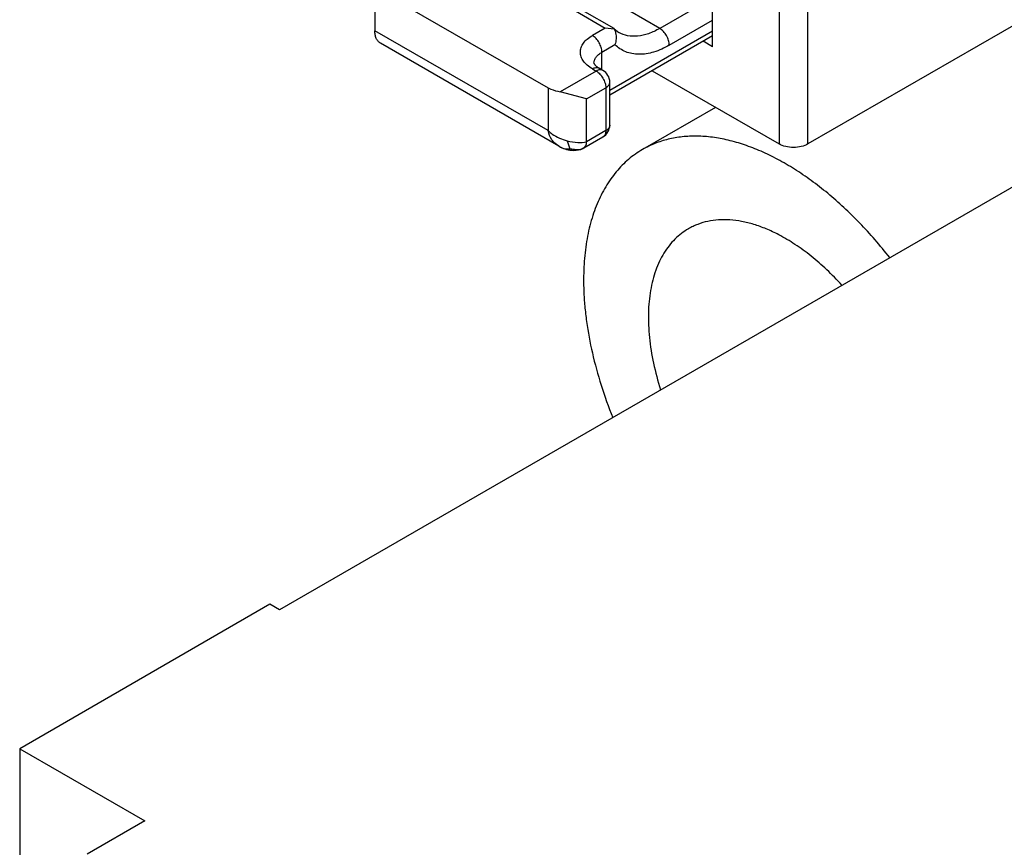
# Model space of a CAD drawing. Header units: inches. Extents: x 0 to 34, y 0 to 22.
# Tile 37 of 52: x 26.522 to 26.807, y 16.677 to 16.917. Entities that reach past the tile are written whole.
import ezdxf

# ---------------------------------------------------------------- set-up
doc = ezdxf.new("R2010")
doc.units = ezdxf.units.IN
doc.header["$LTSCALE"] = 1.87
doc.header["$MEASUREMENT"] = 0
doc.layers.get('0').update_dxf_attribs({"linetype": 'CONTINUOUS'})

msp = doc.modelspace()

# ---------------------------------------------------------------- linework, layer by layer
at = {"color": 7, "linetype": 'CONTINUOUS'}
for p, q in [((26.7413650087, 17.2232386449), (26.7413650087, 16.8805782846)), ((26.7497166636, 16.8805782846), (26.7497166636, 17.2232386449)), ((26.9988743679, 17.0244388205), (26.7497166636, 16.8805782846)), ((26.6244418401, 16.9262242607), (26.6244418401, 16.9133664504)), ((26.7221562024, 16.9087057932), (26.7221562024, 16.9276710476)), ((26.6282540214, 16.9236032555), (26.6745517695, 16.896871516)), ((26.7221562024, 16.9228496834), (26.7068448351, 16.9140090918)), ((26.6824820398, 16.9191315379), (26.6911120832, 16.914148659)), ((26.6844506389, 16.9193265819), (26.6935419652, 16.914077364)), ((26.7068448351, 16.9140090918), (26.6982147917, 16.9189919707)), ((26.7096287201, 16.9091872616), (26.7221562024, 16.9164204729)), ((26.6745517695, 16.8844336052), (26.6244418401, 16.9133664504)), ((26.6911120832, 16.914148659), (26.6873576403, 16.9119808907)), ((26.6937181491, 16.9137748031), (26.6911120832, 16.914148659)), ((26.7221562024, 16.913206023), (26.6924082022, 16.8960299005)), ((26.6935419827, 16.9140773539), (26.6936234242, 16.9140105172)), ((26.6936234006, 16.9140105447), (26.6937181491, 16.9137748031)), ((26.6936234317, 16.9140105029), (26.6950332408, 16.9128388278)), ((26.8808376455, 16.9096867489), (26.596881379, 16.7457339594)), ((26.6776738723, 16.8799682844), (26.6260724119, 16.9097622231)), ((26.6901415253, 16.9071590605), (26.6938959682, 16.9093268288)), ((26.7221562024, 16.9118746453), (26.6924082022, 16.8946985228)), ((26.7221562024, 16.9087057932), (26.7194120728, 16.9102902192)), ((26.6901415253, 16.9020609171), (26.6901415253, 16.9071590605)), ((26.6884711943, 16.9016936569), (26.6780815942, 16.8956948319)), ((26.6873576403, 16.902336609), (26.6884711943, 16.9016936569)), ((26.6904397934, 16.9018887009), (26.6893262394, 16.902531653)), ((26.7046589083, 16.901771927), (26.7413650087, 16.8805782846)), ((26.6924082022, 16.8860412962), (26.6924082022, 16.8984792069)), ((26.6745517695, 16.896871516), (26.6745517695, 16.8844336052)), ((26.6856873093, 16.8936570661), (26.6780815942, 16.8956948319)), ((26.6856873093, 16.8936570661), (26.6912550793, 16.8968718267)), ((26.6912550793, 16.8968718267), (26.6912550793, 16.8844339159)), ((26.6856873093, 16.8812191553), (26.6856873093, 16.8936570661)), ((26.7230149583, 16.8911733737), (26.7019086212, 16.8789868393)), ((26.6912550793, 16.8844339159), (26.6856873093, 16.8812191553)), ((26.6801195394, 16.8814947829), (26.6808781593, 16.8791728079)), ((26.6848720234, 16.8794170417), (26.6904397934, 16.8826318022)), ((26.6776738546, 16.879968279), (26.6777811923, 16.8799071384)), ((26.594097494, 16.7473413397), (26.5217164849, 16.7055494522)), ((26.596881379, 16.7457339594), (26.594097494, 16.7473413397)), ((26.5217164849, 16.7055494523), (26.5217164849, 16.6377203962)), ((26.5217164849, 16.7055494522), (26.5579069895, 16.6846535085)), ((26.5579069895, 16.6846535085), (26.5412036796, 16.6750092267))]:
    msp.add_line(p, q, dxfattribs=at)
msp.add_lwpolyline([(26.6777811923, 16.8799071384), (26.6781550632, 16.8797018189), (26.6785657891, 16.8794937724), (26.6789920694, 16.8793025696), (26.6794280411, 16.8791372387), (26.679883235, 16.8789981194), (26.6803673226, 16.8788852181), (26.6808849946, 16.8788003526), (26.6814366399, 16.87874673), (26.6820321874, 16.8787284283), (26.6826886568, 16.878757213), (26.6833645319, 16.8788506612), (26.6840128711, 16.8790222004), (26.6846184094, 16.8792794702), (26.6848711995, 16.8794165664)], dxfattribs=at)
for centre, start, end in [((26.6884709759, 16.8984790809), 0.0018349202, 59.996566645), ((26.6884709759, 16.8860414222), 300.003433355, 359.9981650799)]:
    msp.add_arc(centre, 0.0039372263, start, end, dxfattribs=at)
for points, knots in [([(26.6260724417, 16.9097622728), (26.6258127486, 16.9099122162), (26.6253267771, 16.910320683), (26.6248096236, 16.9111664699), (26.6245021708, 16.9122087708), (26.6244418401, 16.9129674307), (26.6244418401, 16.9133664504)], [0, 0, 0, 0, 0.2177738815, 0.4509295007, 0.7102232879, 1, 1, 1, 1]), ([(26.6873576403, 16.902336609), (26.6868392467, 16.9026359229), (26.6858988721, 16.9032834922), (26.6847753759, 16.9044644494), (26.6840644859, 16.9057719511), (26.6838181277, 16.9071587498), (26.6840644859, 16.9085455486), (26.6847753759, 16.9098530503), (26.6858988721, 16.9110340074), (26.6868392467, 16.9116815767), (26.6873576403, 16.9119808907)], [0, 0, 0, 0, 0.1448855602, 0.2745318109, 0.3911108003, 0.5, 0.6088891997, 0.7254681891, 0.8551144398, 1, 1, 1, 1]), ([(26.6901415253, 16.9071590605), (26.6901415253, 16.9076154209), (26.6899703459, 16.9085778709), (26.689373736, 16.9099302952), (26.6885007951, 16.9111231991), (26.6877528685, 16.9117526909), (26.6873576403, 16.9119808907)], [0, 0, 0, 0, 0.2372324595, 0.4999938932, 0.7627586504, 1, 1, 1, 1]), ([(26.6937181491, 16.9137748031), (26.6938885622, 16.9134473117), (26.6942064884, 16.9125457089), (26.6943125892, 16.9110103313), (26.6940856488, 16.9098677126), (26.6938959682, 16.9093268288)], [0, 0, 0, 0, 0.2431637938, 0.6224667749, 1, 1, 1, 1]), ([(26.7068448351, 16.9140090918), (26.7058079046, 16.9134103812), (26.7037462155, 16.9124287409), (26.7005765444, 16.9116643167), (26.6976030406, 16.9117386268), (26.6958124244, 16.9123888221), (26.6950332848, 16.9128389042)], [0, 0, 0, 0, 0.2898042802, 0.5490447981, 0.7822176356, 1, 1, 1, 1]), ([(26.7096287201, 16.9091872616), (26.7096287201, 16.909643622), (26.7094575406, 16.910606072), (26.7088609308, 16.9119584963), (26.7079879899, 16.9131514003), (26.7072400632, 16.9137808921), (26.7068448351, 16.9140090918)], [0, 0, 0, 0, 0.2372324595, 0.4999938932, 0.7627586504, 1, 1, 1, 1]), ([(26.7096287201, 16.9091872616), (26.7081976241, 16.9083609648), (26.7053580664, 16.9070544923), (26.7015909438, 16.9064039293), (26.6988466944, 16.9066568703), (26.6969912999, 16.9071942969), (26.6953119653, 16.9080793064), (26.6943395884, 16.908882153), (26.6938959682, 16.9093268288)], [0, 0, 0, 0, 0.2927403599, 0.5487895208, 0.6659818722, 0.778371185, 0.888729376, 1, 1, 1, 1]), ([(26.6878353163, 16.9039442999), (26.6878353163, 16.9042442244), (26.6879460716, 16.9048694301), (26.6884200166, 16.9057403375), (26.6891690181, 16.9065278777), (26.6897959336, 16.9069595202), (26.6901415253, 16.9071590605)], [0, 0, 0, 0, 0.2177814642, 0.4509426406, 0.7102332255, 1, 1, 1, 1]), ([(26.6878352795, 16.9039442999), (26.6878352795, 16.9039457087), (26.6878344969, 16.9039510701), (26.687834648, 16.9039375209), (26.6878384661, 16.9039264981), (26.6878469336, 16.9038950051), (26.6878635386, 16.9038541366), (26.6878905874, 16.9037956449), (26.68793217, 16.903722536), (26.6879915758, 16.9036332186), (26.6880720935, 16.9035285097), (26.688221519, 16.9033568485), (26.6884719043, 16.9031163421), (26.6888577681, 16.9028184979), (26.6891590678, 16.9026281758), (26.6893262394, 16.902531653)], [0, 0, 0, 0, 0.0020123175, 0.0041732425, 0.0114966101, 0.025176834, 0.0464794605, 0.0765167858, 0.11626411, 0.1668422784, 0.2294942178, 0.3048467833, 0.4917480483, 0.7242646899, 1, 1, 1, 1]), ([(26.6873576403, 16.902336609), (26.6875303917, 16.9024363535), (26.6878740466, 16.9025998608), (26.688402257, 16.9027274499), (26.6888978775, 16.9027149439), (26.6891962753, 16.9026066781), (26.6893261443, 16.9025317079)], [0, 0, 0, 0, 0.2897047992, 0.5490911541, 0.7822196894, 1, 1, 1, 1]), ([(26.6904397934, 16.9018887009), (26.6903099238, 16.901963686), (26.6900115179, 16.9020719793), (26.6895158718, 16.9020845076), (26.6889876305, 16.9019569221), (26.6886439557, 16.9017934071), (26.6884711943, 16.9016936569)], [0, 0, 0, 0, 0.2177804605, 0.4509076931, 0.7102935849, 1, 1, 1, 1]), ([(26.6884711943, 16.9016936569), (26.6888664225, 16.9014654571), (26.6896143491, 16.9008359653), (26.69048729, 16.8996430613), (26.6910838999, 16.898290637), (26.6912550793, 16.8973281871), (26.6912550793, 16.8968718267)], [0, 0, 0, 0, 0.2372413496, 0.5000061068, 0.7627675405, 1, 1, 1, 1]), ([(26.6912550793, 16.8968718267), (26.6914278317, 16.8969715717), (26.6917412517, 16.8971874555), (26.6921158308, 16.8975811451), (26.6923527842, 16.8980166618), (26.6924082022, 16.8983292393), (26.6924082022, 16.8984792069)], [0, 0, 0, 0, 0.2896952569, 0.5490778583, 0.7822096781, 1, 1, 1, 1]), ([(26.6745517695, 16.896871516), (26.6748023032, 16.896726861), (26.6759161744, 16.8961678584), (26.6771378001, 16.8958408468), (26.6780815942, 16.8956948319)], [0, 0, 0, 0, 0.2324936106, 1, 1, 1, 1]), ([(26.6745517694, 16.884433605), (26.6749239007, 16.8840819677), (26.6765750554, 16.8827560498), (26.6785715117, 16.8818971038), (26.6801195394, 16.8814947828)], [0, 0, 0, 0, 0.24248226, 1, 1, 1, 1]), ([(26.6775744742, 16.8800255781), (26.6771999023, 16.8802418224), (26.6764902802, 16.8807728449), (26.6753069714, 16.8821787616), (26.6747713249, 16.8835104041), (26.6745517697, 16.8844336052)], [0, 0, 0, 0, 0.2369231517, 0.4801794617, 1, 1, 1, 1]), ([(26.6912550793, 16.8844339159), (26.6912550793, 16.8842344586), (26.6912248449, 16.883855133), (26.6910712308, 16.8833339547), (26.6908125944, 16.882911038), (26.6905696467, 16.882706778), (26.6904397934, 16.8826318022)], [0, 0, 0, 0, 0.2897008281, 0.5490847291, 0.7822142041, 1, 1, 1, 1]), ([(26.6924082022, 16.8860412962), (26.6924082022, 16.8858913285), (26.6923527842, 16.885578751), (26.6921158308, 16.8851432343), (26.6917412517, 16.8847495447), (26.6914278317, 16.8845336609), (26.6912550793, 16.8844339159)], [0, 0, 0, 0, 0.2177903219, 0.4509221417, 0.7103047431, 1, 1, 1, 1]), ([(26.6801195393, 16.8814947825), (26.6811028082, 16.8812392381), (26.68296276, 16.8809484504), (26.6848518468, 16.8810438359), (26.6856873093, 16.881219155)], [0, 0, 0, 0, 0.5433982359, 1, 1, 1, 1]), ([(26.6848720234, 16.8794170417), (26.6850018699, 16.8794920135), (26.6852448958, 16.8796962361), (26.6855033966, 16.8801191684), (26.6856571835, 16.8806403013), (26.6856873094, 16.8810196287), (26.6856873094, 16.8812191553)], [0, 0, 0, 0, 0.2177713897, 0.4509519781, 0.7102022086, 1, 1, 1, 1]), ([(26.7733821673, 16.8477063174), (26.77200992, 16.8494583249), (26.7692034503, 16.8528646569), (26.7647832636, 16.8577003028), (26.7602143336, 16.8621914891), (26.7555278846, 16.8663070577), (26.7507559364, 16.8700188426), (26.7459311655, 16.8733015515), (26.7410860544, 16.8761322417), (26.7362537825, 16.8784919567), (26.7314663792, 16.8803634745), (26.7267567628, 16.8817341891), (26.722877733, 16.8824580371), (26.7198509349, 16.8827686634), (26.7169431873, 16.8829007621), (26.7140857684, 16.8827784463), (26.7113125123, 16.882387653), (26.7093056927, 16.8819673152), (26.7073572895, 16.8814180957), (26.7054705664, 16.8807409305), (26.7036491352, 16.8799367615), (26.7024795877, 16.8793164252), (26.7019079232, 16.8789863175)], [0, 0, 0, 0, 0.0792044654, 0.157001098, 0.2330673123, 0.3071069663, 0.3788570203, 0.4480961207, 0.514648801, 0.5783997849, 0.6392964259, 0.697367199, 0.7527248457, 0.7794595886, 0.8056041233, 0.8562793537, 0.8809401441, 0.9052225, 0.929195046, 0.9529306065, 0.9765056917, 1, 1, 1, 1]), ([(26.7497166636, 16.8805782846), (26.7491237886, 16.8802359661), (26.747745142, 16.8797363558), (26.7455408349, 16.8794974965), (26.7433365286, 16.8797363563), (26.741957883, 16.8802359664), (26.7413650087, 16.8805782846)], [0, 0, 0, 0, 0.2372539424, 0.5000001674, 0.7627463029, 1, 1, 1, 1]), ([(26.6776744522, 16.8799679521), (26.6779347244, 16.8798187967), (26.6784288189, 16.8795459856), (26.6792202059, 16.8792704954), (26.6800348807, 16.8791543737), (26.6805926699, 16.8791542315), (26.6808781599, 16.8791728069)], [0, 0, 0, 0, 0.2680816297, 0.5031393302, 0.744329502, 1, 1, 1, 1]), ([(26.6848719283, 16.8794169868), (26.6845680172, 16.8792426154), (26.6839472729, 16.8789739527), (26.6829409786, 16.8788755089), (26.6819255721, 16.878954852), (26.6812325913, 16.8790814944), (26.6808781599, 16.8791728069)], [0, 0, 0, 0, 0.2563099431, 0.486170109, 0.7322614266, 1, 1, 1, 1]), ([(26.7019079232, 16.8789863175), (26.7011919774, 16.8785728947), (26.6997928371, 16.8776785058), (26.6978149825, 16.8761476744), (26.6959609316, 16.874430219), (26.6942356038, 16.8725316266), (26.6926439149, 16.8704569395), (26.6911901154, 16.8682120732), (26.6898776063, 16.8658034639), (26.6887102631, 16.8632375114), (26.687690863, 16.8605213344), (26.6865146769, 16.8566523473), (26.6854446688, 16.8514662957), (26.684804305, 16.8448693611), (26.6847963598, 16.8403250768), (26.6848897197, 16.8379967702)], [0, 0, 0, 0, 0.0532030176, 0.1066924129, 0.1607476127, 0.215631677, 0.2715888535, 0.328838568, 0.3875705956, 0.4479486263, 0.5101028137, 0.5741310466, 0.7080317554, 0.8500463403, 1, 1, 1, 1]), ([(26.7412859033, 16.8542943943), (26.7400997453, 16.8549143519), (26.7377348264, 16.8560297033), (26.7341419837, 16.8573356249), (26.730621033, 16.8582187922), (26.7272025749, 16.8586710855), (26.7239143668, 16.858686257), (26.7207851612, 16.8582627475), (26.7183207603, 16.8575399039), (26.7164712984, 16.8567492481), (26.7155876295, 16.8562849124), (26.7151569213, 16.8560360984)], [0, 0, 0, 0, 0.146992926, 0.2867401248, 0.4192136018, 0.5448841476, 0.6645430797, 0.7792811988, 0.8905101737, 0.9453706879, 1, 1, 1, 1]), ([(26.7151569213, 16.8560360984), (26.7144492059, 16.8556272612), (26.7130783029, 16.854710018), (26.7112024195, 16.8530649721), (26.7095131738, 16.8511573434), (26.7080196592, 16.8490003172), (26.7067308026, 16.8466064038), (26.7056522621, 16.8439904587), (26.7047902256, 16.8411673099), (26.7041486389, 16.8381533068), (26.7037306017, 16.8349653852), (26.7034698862, 16.8304217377), (26.703740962, 16.824412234), (26.7049501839, 16.8169608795), (26.706302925, 16.8119564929), (26.7071134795, 16.8094302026)], [0, 0, 0, 0, 0.0482727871, 0.09709239, 0.146976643, 0.1983845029, 0.2517070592, 0.3072486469, 0.36523514, 0.4258105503, 0.4890449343, 0.5549463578, 0.6944128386, 0.8432992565, 1, 1, 1, 1]), ([(26.7595336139, 16.8397179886), (26.7581329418, 16.8412610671), (26.7552713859, 16.8441913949), (26.7507418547, 16.8481485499), (26.7461060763, 16.8515422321), (26.7428935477, 16.8534541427), (26.7412859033, 16.8542943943)], [0, 0, 0, 0, 0.26642846, 0.5230333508, 0.7680892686, 1, 1, 1, 1]), ([(26.6848897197, 16.8379967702), (26.6849477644, 16.8365491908), (26.6851422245, 16.8336155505), (26.6858315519, 16.827625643), (26.6872621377, 16.8199519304), (26.6898123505, 16.8106669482), (26.6920300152, 16.8045167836), (26.6932682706, 16.8014422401)], [0, 0, 0, 0, 0.1153652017, 0.2340028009, 0.4799870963, 0.7360599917, 1, 1, 1, 1])]:
    msp.add_open_spline(points, degree=3, knots=knots, dxfattribs=at)

doc.saveas('drawing.dxf')
